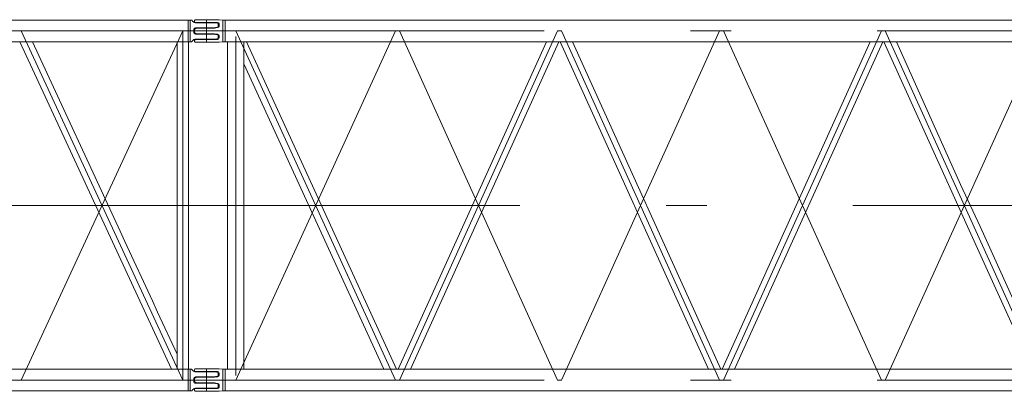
# Model space of a CAD drawing. Extents: x 8365 to 131642, y 1960 to 79602.
# Tile 70 of 121: x 91171 to 97231, y 2296 to 4585. Entities that reach past the tile are written whole.
import ezdxf

# ---------------------------------------------------------------- set-up
doc = ezdxf.new("R2010")
doc.units = 0
doc.header["$LTSCALE"] = 100
doc.header["$MEASUREMENT"] = 0
doc.linetypes.add('CENTER', pattern=[50.5, 30, -9, 2.5, -9])
doc.linetypes.add('HIDDEN', pattern=[12.6, 8.4, -4.2])
doc.layers.add('11', color=7, linetype='Continuous')

# ---------------------------------------------------------------- blocks, each defined once
blk = doc.blocks.new('*G172')
at = {"layer": '11', "color": 7, "linetype": 'Continuous', "lineweight": 9}
for p, q in [((92247.9, 4573.6), (92247.9, 4580.1)), ((92252.9, 4585.1), (92392.9, 4585.1)), ((92387.9, 4568.6), (92252.9, 4568.6)), ((92392.9, 4585.1), (92397.9, 4585.1)), ((92397.9, 4585.1), (92420.8, 4583.1)), ((92397.9, 4545.8), (92397.9, 4558.6)), ((92420.8, 4464.2), (92420.8, 4583.1)), ((92420.8, 4583.1), (92434.9, 4582.1)), ((92434.9, 4582.1), (92434.9, 4449.1)), ((103910.9, 4582.1), (92434.9, 4582.1)), ((92247.9, 4515.6), (92247.9, 4524.5)), ((92247.9, 4515.6), (92247.9, 4506.7)), ((92251.3, 4529.2), (92262.9, 4533.1)), ((92251.3, 4502), (92262.9, 4498.1)), ((92262.9, 4533.1), (92369.2, 4533.1)), ((92262.9, 4498.1), (92369.2, 4498.1)), ((92370, 4533.2), (92389.3, 4535.9)), ((92370, 4498), (92389.3, 4495.3)), ((92397.9, 4485.4), (92397.9, 4472.6)), ((92420.8, 4493), (92420.8, 4464.2)), ((92247.9, 4457.6), (92247.9, 4451.1)), ((92387.9, 4462.6), (92252.9, 4462.6)), ((92252.9, 4446.1), (92392.9, 4446.1)), ((92392.9, 4446.1), (92397.9, 4446.1)), ((92397.9, 4446.1), (92420.8, 4448.1)), ((92420.8, 4448.1), (92420.8, 4464.2)), ((92420.8, 4448.1), (92434.9, 4449.1)), ((92434.9, 4449.1), (104086.8, 4449.1)), ((92449.6, 4410.1), (92449.6, 4449.1)), ((92449.6, 4449.1), (92551.2, 4449.1)), ((92566.1, 4449.1), (92551.2, 4449.1)), ((92551.2, 4449.1), (92551.2, 4313.6)), ((92551.2, 4449.1), (92551.2, 2432.1)), ((93489.7, 2432.1), (92566.1, 4449.1)), ((93500.5, 2432.1), (94412.9, 4449.1)), ((94489.7, 4449.1), (93577.3, 2432.1)), ((94412.9, 4449.1), (94489.7, 4449.1)), ((94573.8, 4449.1), (94497, 4449.1)), ((94497, 4449.1), (95409.4, 2432.1)), ((95486.2, 2432.1), (94573.8, 4449.1)), ((95493.5, 2432.1), (96405.9, 4449.1)), ((96482.7, 4449.1), (95570.3, 2432.1)), ((96405.9, 4449.1), (96482.7, 4449.1)), ((96566.8, 4449.1), (96490, 4449.1)), ((96490, 4449.1), (96947.2, 3438.3)), ((96961, 3570.6), (96566.8, 4449.1)), ((92449.6, 4410.1), (92449.6, 3889.1)), ((92449.6, 2432.1), (92449.6, 4410.1)), ((92551.2, 4313.6), (93412.7, 2432.1)), ((97005, 3310.6), (97402.4, 2432.1)), ((97479.2, 2432.1), (97081.8, 3310.6)), ((92247.9, 2423.6), (92247.9, 2430.1)), ((92252.9, 2435.1), (92392.9, 2435.1)), ((92392.9, 2435.1), (92397.9, 2435.1)), ((92397.9, 2435.1), (92420.8, 2433.1)), ((92420.8, 2433.1), (92420.8, 2417)), ((92420.8, 2433.1), (92434.9, 2432.1)), ((92434.9, 2299.1), (92434.9, 2432.1)), ((92434.9, 2432.1), (104086.8, 2432.1)), ((92551.2, 2432.1), (92449.6, 2432.1)), ((93412.7, 2432.1), (93489.7, 2432.1)), ((93577.3, 2432.1), (93500.5, 2432.1)), ((95409.4, 2432.1), (95486.2, 2432.1)), ((95570.3, 2432.1), (95493.5, 2432.1)), ((92247.9, 2365.6), (92247.9, 2374.5)), ((92247.9, 2365.6), (92247.9, 2356.7)), ((92251.3, 2379.2), (92262.9, 2383.1)), ((92387.9, 2418.6), (92252.9, 2418.6)), ((92262.9, 2383.1), (92369.2, 2383.1)), ((92370, 2383.1), (92389.3, 2385.9)), ((92397.9, 2395.8), (92397.9, 2408.6)), ((92420.8, 2388.2), (92420.8, 2417)), ((92420.8, 2417), (92420.8, 2298.1)), ((92247.9, 2307.6), (92247.9, 2301.1)), ((92251.3, 2352), (92262.9, 2348.1)), ((92387.9, 2312.6), (92252.9, 2312.6)), ((92262.9, 2348.1), (92369.2, 2348.1)), ((92370, 2348.1), (92389.3, 2345.3)), ((92397.9, 2335.4), (92397.9, 2322.6)), ((92252.9, 2296.1), (92392.9, 2296.1)), ((92392.9, 2296.1), (92397.9, 2296.1)), ((92397.9, 2296.1), (92420.8, 2298.1)), ((92420.8, 2298.1), (92434.9, 2299.1)), ((103910.9, 2299.1), (92434.9, 2299.1))]:
    blk.add_line(p, q, dxfattribs=at)
at = {"layer": '11', "color": 7, "linetype": 'CENTER', "lineweight": 9}
for p, q in [((92320.4, 4446.1), (92320.4, 4583.1)), ((92208.9, 4515.6), (92392.9, 4515.6)), ((104498.9, 4515.6), (92304.2, 4515.6)), ((92646.6, 4515.6), (92444.8, 4515.6)), ((93484.9, 4515.6), (92500.4, 2365.6)), ((92500.4, 4515.6), (93484.9, 2365.6)), ((93508.9, 4515.6), (93484.9, 4515.6)), ((94481.4, 4515.6), (93508.9, 2365.6)), ((94481.4, 2365.6), (93508.9, 4515.6)), ((93508.9, 2365.6), (94481.4, 4515.6)), ((94481.4, 4515.6), (94505.4, 4515.6)), ((95477.9, 4515.6), (94505.4, 2365.6)), ((94505.4, 4515.6), (95477.9, 2365.6)), ((95501.9, 4515.6), (95477.9, 4515.6)), ((96474.4, 2365.6), (95501.9, 4515.6)), ((95501.9, 2365.6), (96474.4, 4515.6)), ((96474.4, 4515.6), (96498.4, 4515.6)), ((97470.9, 4515.6), (96498.4, 2365.6)), ((96498.4, 4515.6), (97470.9, 2365.6)), ((92546.1, 4449.1), (92454.5, 4449.1)), ((92500.4, 2394.3), (92500.4, 4482.4)), ((92423.5, 3440.6), (92154.3, 3440.6)), ((104349.5, 3440.6), (92312.5, 3440.6)), ((96879.2, 3440.6), (97440, 3440.6)), ((92320.4, 2435.1), (92320.4, 2298.1)), ((92208.9, 2365.6), (92392.9, 2365.6)), ((104498.9, 2365.6), (92304.2, 2365.6)), ((92646.6, 2365.6), (92444.8, 2365.6)), ((93484.9, 2365.6), (93508.9, 2365.6)), ((94505.4, 2365.6), (94481.4, 2365.6)), ((95477.9, 2365.6), (95501.9, 2365.6)), ((96498.4, 2365.6), (96474.4, 2365.6))]:
    blk.add_line(p, q, dxfattribs=at)
at = {"layer": '11', "color": 7, "linetype": 'HIDDEN', "lineweight": 9}
for p, q in [((94486.5, 4449.1), (94416, 4449.1)), ((94500.2, 4449.1), (94570.7, 4449.1)), ((96479.5, 4449.1), (96409, 4449.1)), ((96493.2, 4449.1), (96563.7, 4449.1)), ((97081.8, 3310.6), (96961.1, 3570.6)), ((97005, 3310.6), (96947.2, 3438.3))]:
    blk.add_line(p, q, dxfattribs=at)
at = {"layer": '11', "color": 7, "linetype": 'Continuous', "lineweight": 9}
for points in [[(92369.2, 4533.1), (92370, 4533.2)], [(92369.2, 4498.1), (92370, 4498)], [(92369.2, 2383.1), (92370, 2383.1)], [(92369.2, 2348.1), (92370, 2348.1)]]:
    blk.add_lwpolyline(points, dxfattribs=at)
for centre, radius, start, end in [((92252.9, 4580.1), 4.99, 90, -179.94753), ((92252.9, 4573.6), 5, 180, -90), ((92387.9, 4558.6), 10, 0, 89.99126), ((92387.9, 4545.8), 10, -81.75577, -0.00208), ((92252.9, 4524.5), 5.01, 108.44967, 179.87605), ((92252.9, 4506.7), 5, 180, -108.48273), ((92387.9, 4485.4), 10, 0, 81.78829), ((92252.8, 4457.6), 5, 90, -179.93002), ((92252.9, 4451.1), 5, 180, -89.95627), ((92387.9, 4472.6), 10, -90, -0.01312), ((92252.9, 2430.1), 5.01, 90, 179.92566), ((92252.9, 2423.6), 5, 180, -90), ((92252.9, 2374.5), 5.01, 108.40826, 179.91956), ((92387.9, 2408.6), 10, 0, 89.98689), ((92387.9, 2395.8), 10, -81.78882, 0.00009), ((92252.9, 2356.7), 5, 180, -108.47421), ((92252.9, 2307.6), 5, 90, 179.93007), ((92387.9, 2322.6), 10, -90, -0.00436), ((92387.9, 2335.4), 10, 0, 81.78704), ((92252.9, 2301.1), 5, 180, -89.93005)]:
    blk.add_arc(centre, radius, start, end, dxfattribs=at)
blk = doc.blocks.new('*G173')
at = {"layer": '11', "color": 7, "linetype": 'Continuous', "lineweight": 9}
for p, q in [((80432.5, 4582.1), (92208.2, 4582.1)), ((92219.9, 4583.1), (92208.2, 4582.1)), ((92208.2, 4449.1), (92208.2, 4582.1)), ((92219.9, 4466.1), (92219.9, 4583.1)), ((92227.5, 4583.1), (92219.9, 4583.1)), ((92219.9, 4583.1), (92219.9, 4583.1)), ((92236.8, 4574.3), (92231.4, 4581.2)), ((92377.9, 4566.6), (92252.6, 4566.6)), ((92389.4, 4562.7), (92377.9, 4566.6)), ((92392.9, 4543.7), (92392.9, 4558)), ((92219.9, 4490.9), (92219.9, 4466.1)), ((92242.9, 4515.6), (92242.9, 4525.1)), ((92242.9, 4506.1), (92242.9, 4515.6)), ((92252.9, 4535.1), (92362.8, 4535.1)), ((92362.8, 4496.1), (92252.9, 4496.1)), ((92362.8, 4535.1), (92389.4, 4539)), ((92389.4, 4492.2), (92362.8, 4496.1)), ((92392.9, 4473.2), (92392.9, 4487.5)), ((92208.2, 4449.1), (80432.5, 4449.1)), ((91250, 4449.1), (91172.9, 4449.1)), ((91172.9, 4449.1), (92105.1, 2432.1)), ((91788.7, 3283.5), (91250, 4449.1)), ((92139.4, 3287.5), (92139.4, 4449.1)), ((92139.4, 4449.1), (92209.4, 4449.1)), ((92208.2, 4449.1), (92219.9, 4448.1)), ((92209.4, 4449.1), (92209.4, 2432.1)), ((92219.9, 4448.1), (92219.9, 4466.1)), ((92219.9, 4448.1), (92227.5, 4448.1)), ((92229.9, 4450), (92236.8, 4456.9)), ((92252.6, 4464.6), (92377.9, 4464.6)), ((92377.9, 4464.6), (92389.4, 4468.5)), ((92139.4, 3283.5), (92139.4, 3287.5)), ((92174.4, 3268.9), (92174.4, 3305)), ((91887.6, 3069.4), (91818.3, 3219.4)), ((92139.4, 3066.7), (92139.4, 3216.7)), ((91987.8, 2852.8), (91918.4, 3002.8)), ((92139.4, 2850), (92139.4, 3000)), ((92139.4, 2524.8), (92019.8, 2783.5)), ((92139.4, 2432.1), (92139.4, 2783.5)), ((80432.5, 2432.1), (92208.2, 2432.1)), ((92219.9, 2433.1), (92208.2, 2432.1)), ((92208.2, 2299.1), (92208.2, 2432.1)), ((92219.9, 2316.1), (92219.9, 2433.1)), ((92227.5, 2433.1), (92219.9, 2433.1)), ((92219.9, 2433.1), (92219.9, 2433.1)), ((92236.8, 2424.3), (92231.4, 2431.2)), ((92242.9, 2365.6), (92242.9, 2375.1)), ((92242.9, 2356.1), (92242.9, 2365.6)), ((92377.9, 2416.6), (92252.6, 2416.6)), ((92252.9, 2385.1), (92362.8, 2385.1)), ((92362.8, 2385.1), (92389.4, 2389)), ((92389.4, 2412.7), (92377.9, 2416.6)), ((92392.9, 2393.7), (92392.9, 2408)), ((92219.9, 2340.9), (92219.9, 2316.1)), ((92219.9, 2298.1), (92219.9, 2316.1)), ((92229.9, 2300), (92236.8, 2306.9)), ((92252.6, 2314.6), (92377.9, 2314.6)), ((92362.8, 2346.1), (92252.9, 2346.1)), ((92389.4, 2342.2), (92362.8, 2346.1)), ((92377.9, 2314.6), (92389.4, 2318.5)), ((92392.9, 2323.2), (92392.9, 2337.5)), ((92208.2, 2299.1), (80432.5, 2299.1)), ((92208.2, 2299.1), (92219.9, 2298.1)), ((92219.9, 2298.1), (92227.5, 2298.1))]:
    blk.add_line(p, q, dxfattribs=at)
at = {"layer": '11', "color": 7, "linetype": 'CENTER', "lineweight": 9}
for p, q in [((92320.4, 4446.1), (92320.4, 4583.1)), ((80320.4, 4515.6), (92320.4, 4515.6)), ((92174.4, 4515.6), (91180.4, 2365.6)), ((92174.4, 2365.6), (91180.4, 4515.6)), ((92174.4, 4515.6), (91180.4, 2365.6)), ((92174.4, 2365.6), (92174.4, 4515.6)), ((92431.9, 4515.6), (92247.9, 4515.6)), ((80320.4, 3440.6), (92320.4, 3440.6)), ((92423.5, 3440.6), (92154.3, 3440.6)), ((92320.4, 2435.1), (92320.4, 2298.1)), ((80320.4, 2365.6), (92320.4, 2365.6)), ((92431.9, 2365.6), (92247.9, 2365.6))]:
    blk.add_line(p, q, dxfattribs=at)
at = {"layer": '11', "color": 7, "linetype": 'HIDDEN', "lineweight": 9}
for p, q in [((92143.8, 4449.1), (92204.9, 4449.1)), ((91788.7, 3283.5), (91818.3, 3219.4)), ((92139.4, 3216.7), (92139.4, 3283.5)), ((91887.6, 3069.4), (91918.4, 3002.8)), ((92139.4, 3000), (92139.4, 3066.7)), ((91987.8, 2852.8), (92019.8, 2783.5)), ((92139.4, 2783.5), (92139.4, 2850))]:
    blk.add_line(p, q, dxfattribs=at)
at = {"layer": '11', "color": 7, "linetype": 'Continuous', "lineweight": 9}
for points in [[(92227.5, 4448.1), (92227.9, 4448.1), (92228.3, 4448.2), (92228.7, 4448.3), (92229, 4448.4), (92229.3, 4448.6), (92229.5, 4448.8), (92229.7, 4449.1), (92229.8, 4449.4), (92229.9, 4449.7), (92229.9, 4450)], [(92227.5, 2298.1), (92227.9, 2298.1), (92228.3, 2298.2), (92228.7, 2298.3), (92229, 2298.4), (92229.3, 2298.6), (92229.5, 2298.8), (92229.7, 2299.1), (92229.8, 2299.4), (92229.9, 2299.7), (92229.9, 2300)]]:
    blk.add_lwpolyline(points, dxfattribs=at)
for centre, radius, start, end in [((92227.5, 4578.1), 5.01, 38.16997, 90.00098), ((92252.6, 4586.6), 20, -141.94435, -89.99902), ((92387.9, 4558), 5, 0, 71.62394), ((92252.9, 4525.1), 10, 90, 179.96503), ((92252.9, 4506.1), 10, 180, -90.03497), ((92387.9, 4543.7), 5, -71.57791, -0.0018), ((92387.9, 4487.5), 5, 0, 71.57656), ((92252.6, 4444.6), 20, 90, 141.9763), ((92387.9, 4473.2), 5, -71.63327, -0.00183), ((92227.5, 2428.1), 5, 38.12189, 90.00098), ((92252.6, 2436.6), 20, -141.93622, -90.01651), ((92252.9, 2375.1), 10, 90, 179.97595), ((92387.9, 2408), 5, 0, 71.5646), ((92387.8, 2393.7), 5, -71.50607, -0.00183), ((92252.6, 2294.6), 20, 90, 141.9393), ((92252.9, 2356.1), 10, 180, -89.9978), ((92387.8, 2337.5), 5, 0, 71.45995), ((92387.9, 2323.2), 5, -71.57239, -0.0018)]:
    blk.add_arc(centre, radius, start, end, dxfattribs=at)

msp = doc.modelspace()

# ---------------------------------------------------------------- block references
at = {"color": 7, "linetype": 'Continuous', "lineweight": 9}
for name in ['*G172', '*G173']:
    msp.add_blockref(name, (0, 0), dxfattribs=at)

doc.saveas('drawing.dxf')
